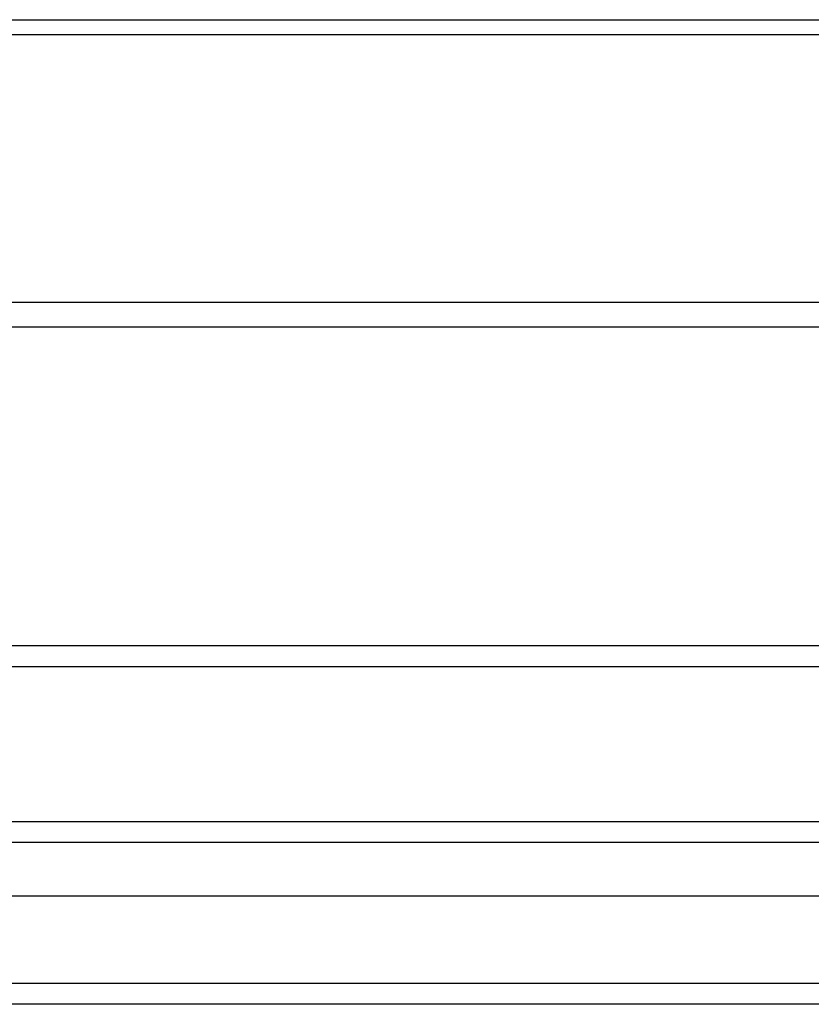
# Model space of a CAD drawing. Header units: inches. Extents: x 40 to 100, y 24.2 to 48.5.
# Tile 36 of 83: x 70 to 73.8, y 25.3 to 30. Entities that reach past the tile are written whole.
import ezdxf

# ---------------------------------------------------------------- set-up
doc = ezdxf.new("R2010")
doc.units = ezdxf.units.IN
doc.header["$MEASUREMENT"] = 0
doc.layers.add('Visible Edges(ANSI)', color=7, linetype='Continuous', lineweight=25)
doc.layers.add('Visible Tangent Edges(ANSI)', color=7, linetype='Continuous', lineweight=25)

msp = doc.modelspace()

# ---------------------------------------------------------------- linework, layer by layer
at = {"layer": 'Visible Edges(ANSI)'}
for p, q in [((53.5449, 29.9984), (98.5449, 29.9984)), ((98.5449, 28.5417), (53.5449, 28.5417)), ((58.1699, 26.9342), (93.9199, 26.9342)), ((40.942, 26.2003), (99.1477, 26.2003)), ((99.3362, 25.846), (40.7535, 25.846)), ((99.9459, 25.3342), (40.911, 25.3342))]:
    msp.add_line(p, q, dxfattribs=at)
at = {"layer": 'Visible Tangent Edges(ANSI)'}
for p, q in [((53.5449, 29.9287), (98.5449, 29.9287)), ((98.5449, 28.659), (53.5449, 28.659)), ((58.1699, 27.0332), (93.9199, 27.0332)), ((99.2777, 26.1013), (40.812, 26.1013)), ((99.9459, 25.4332), (40.1439, 25.4332))]:
    msp.add_line(p, q, dxfattribs=at)

doc.saveas('drawing.dxf')
